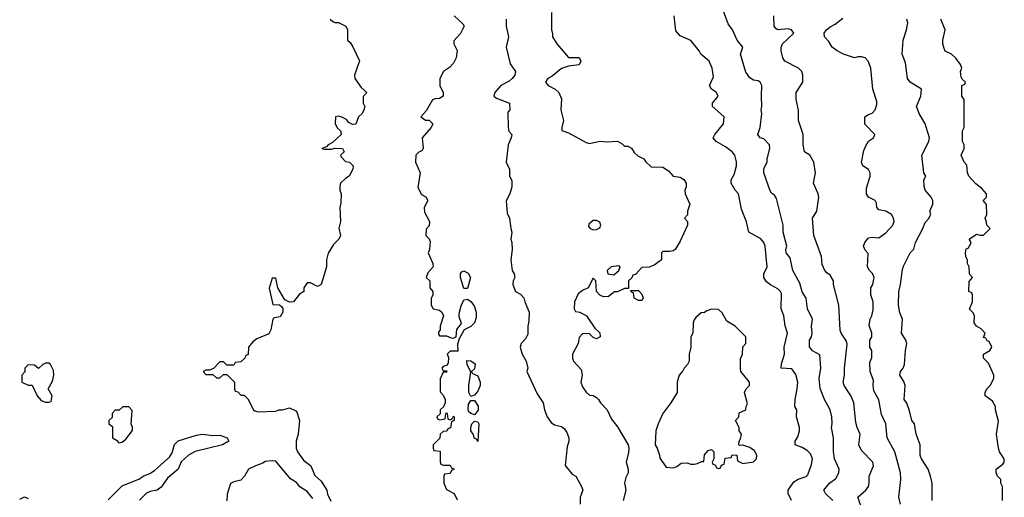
# Model space of a CAD drawing. Header units: inches. Extents: x 2601682 to 2755810, y 449311 to 584050.
# Tile 203 of 256: x 2641202 to 2646849, y 510589 to 513328. Entities that reach past the tile are written whole.
import ezdxf

# ---------------------------------------------------------------- set-up
doc = ezdxf.new("R2010")
doc.units = ezdxf.units.IN
doc.header["$MEASUREMENT"] = 0
doc.layers.add('C6541', color=7, linetype='Continuous')

msp = doc.modelspace()

# ---------------------------------------------------------------- linework, layer by layer
at = {"layer": 'C6541', "color": 2}
for points, elevation in [([(2643694, 513350), (2643743.6, 513303.6), (2643751.3, 513290), (2643730, 513248), (2643692.7, 513207.3), (2643692, 513190), (2643710.7, 513150.7), (2643706, 513110), (2643690, 513078), (2643666.4, 513053.6), (2643632, 513030), (2643612, 512990), (2643611.3, 512950), (2643631, 512910), (2643631, 512890), (2643610, 512875.3), (2643585.4, 512874.6), (2643570, 512868.7), (2643534, 512806), (2643502, 512770), (2643530, 512752), (2643550, 512751.3), (2643571, 512730), (2643561, 512710), (2643511, 512650), (2643516, 512590), (2643510, 512578), (2643491.6, 512568.4), (2643474, 512550), (2643472, 512510), (2643498, 512450), (2643485.4, 512365.4), (2643505.4, 512325.4), (2643531.1, 512311.1), (2643542, 512290), (2643522, 512250), (2643523.6, 512223.6), (2643551.3, 512170), (2643550, 512146), (2643532.7, 512127.3), (2643532, 512090), (2643550.9, 512070.9), (2643555.3, 512055.3), (2643551.3, 512010), (2643544.7, 511990), (2643572, 511930), (2643574, 511910), (2643543.6, 511876.4), (2643534, 511850), (2643554, 511830), (2643554, 511790), (2643572, 511770), (2643571.6, 511748.4), (2643562, 511730), (2643562, 511690), (2643574, 511670), (2643610, 511662), (2643622, 511650), (2643632, 511630), (2643614, 511570), (2643614, 511550), (2643603.6, 511536.4), (2643603.6, 511523.6), (2643610, 511514), (2643650, 511514), (2643676.4, 511503.6), (2643690, 511502), (2643706, 511510), (2643708.4, 511551.6), (2643735.3, 511584.7), (2643723.1, 511623.1), (2643723.1, 511643.1), (2643733.6, 511686.4), (2643750, 511722), (2643770, 511724.7), (2643790, 511711.3), (2643807.5, 511687.5), (2643820.7, 511650), (2643819.3, 511620.7), (2643810.6, 511589.4), (2643790, 511568.7), (2643751.3, 511548.7), (2643722, 511498), (2643712.7, 511467.3), (2643714, 511426), (2643670, 511426), (2643654, 511410), (2643662, 511390), (2643659.6, 511360.4), (2643652.7, 511347.3), (2643630, 511338), (2643622, 511330), (2643630, 511314), (2643650, 511314), (2643654, 511310), (2643650, 511306), (2643630, 511306), (2643612.7, 511267.3), (2643612.7, 511192.7), (2643630, 511174), (2643642, 511150), (2643642, 511130), (2643632.7, 511107.3), (2643614, 511090), (2643612.7, 511067.3), (2643594, 511050), (2643598, 511038), (2643610, 511034), (2643642, 511038), (2643646, 511070), (2643650, 511074), (2643654, 511070), (2643658, 511038), (2643670, 511034), (2643682, 511038), (2643690, 511054), (2643694, 511050), (2643694, 511030), (2643678, 511022), (2643672.7, 510987.3), (2643658, 510982), (2643651.3, 510968.7), (2643630, 510966), (2643614, 510950), (2643611.3, 510928.7), (2643574, 510890), (2643574, 510870), (2643578, 510858), (2643614, 510854), (2643612.7, 510792.7), (2643618, 510778), (2643630, 510774), (2643670, 510774), (2643678, 510758), (2643694, 510750), (2643678, 510742), (2643670, 510726), (2643638, 510722), (2643634, 510710), (2643634, 510670), (2643650, 510634), (2643694, 510610), (2643710, 510574)], 30), ([(2644251.3, 513370), (2644251.3, 513270), (2644258, 513250), (2644258, 513230), (2644282, 513190), (2644350, 513112), (2644410, 513110.7), (2644421, 513090), (2644411, 513069), (2644350, 513062), (2644310, 513048.7), (2644256.3, 513003.7), (2644231.3, 512990), (2644218, 512970), (2644232, 512950), (2644272, 512930), (2644294, 512910), (2644310, 512874), (2644306, 512810), (2644321, 512750), (2644311.3, 512710), (2644312, 512692), (2644350, 512678.8), (2644450, 512622.8), (2644470, 512618.8), (2644530, 512630.7), (2644570, 512627.3), (2644630, 512630.6), (2644656.8, 512616.8), (2644670, 512602), (2644690, 512602), (2644710, 512592), (2644725.4, 512565.4), (2644746.4, 512546.4), (2644782, 512530), (2644790, 512514), (2644823.6, 512483.6), (2644890, 512482), (2644922, 512462), (2644950, 512431.3), (2644990, 512424.7), (2645010.5, 512410.5), (2645024.7, 512390), (2645024.7, 512370), (2645016, 512350), (2645018.8, 512330), (2645044.7, 512270), (2645031.3, 512230), (2645031.1, 512208.9), (2645014, 512190), (2645032, 512170), (2645032, 512150), (2644990, 512058), (2644962, 512010), (2644950, 512002), (2644930, 511998), (2644890, 511998), (2644882, 511990), (2644882, 511950), (2644875.3, 511944.7), (2644839.8, 511920.2), (2644811.6, 511908.4), (2644770, 511906), (2644732.7, 511867.3), (2644718, 511862), (2644712.7, 511847.3), (2644694, 511830), (2644694, 511786), (2644670, 511786), (2644630, 511768), (2644612.7, 511767.3), (2644579.6, 511740.4), (2644550, 511738), (2644530, 511748), (2644509.1, 511769.1), (2644506, 511830), (2644490, 511846), (2644462, 511790), (2644430, 511774), (2644405.2, 511754.8), (2644384.7, 511710), (2644382, 511670), (2644390, 511654), (2644414, 511650), (2644452, 511630), (2644499.6, 511559.6), (2644530, 511532), (2644531, 511510), (2644510, 511498), (2644490, 511506), (2644467.3, 511527.3), (2644430, 511526), (2644410, 511506), (2644404.7, 511470), (2644372, 511410), (2644372.7, 511387.3), (2644378, 511370), (2644422, 511322), (2644426.8, 511290), (2644421, 511250), (2644430, 511222), (2644450, 511192), (2644470, 511174), (2644490, 511172), (2644510, 511162), (2644522, 511150), (2644532, 511130), (2644571.1, 511091.1), (2644596.9, 511036.9), (2644630, 510992), (2644691, 510890), (2644696, 510870), (2644694.4, 510845.6), (2644681, 510790), (2644690.7, 510750.7), (2644690.8, 510730), (2644678, 510702), (2644671.3, 510671.3), (2644678, 510630), (2644662.8, 510570)], 38), ([(2645628.7, 510570), (2645608.7, 510610), (2645609, 510630), (2645642, 510678), (2645667.2, 510692.8), (2645711.9, 510708.1), (2645722, 510718), (2645743.2, 510776.8), (2645749.2, 510810), (2645737.6, 510837.6), (2645717.2, 510857.2), (2645690, 510874), (2645649, 510890), (2645648.7, 510910), (2645664.7, 510935.3), (2645674, 510970), (2645673.2, 510990), (2645657.2, 511050), (2645658, 511090), (2645648, 511110), (2645648.9, 511148.9), (2645661.2, 511210), (2645664, 511250), (2645652.9, 511292.9), (2645630, 511326), (2645568.7, 511330), (2645570, 511354), (2645588.9, 511408.9), (2645586, 511450), (2645606, 511530), (2645591.9, 511571.9), (2645585.2, 511630), (2645569, 511670), (2645570, 511758), (2645565.2, 511770), (2645550, 511785.2), (2645507.5, 511807.5), (2645485.4, 511825.4), (2645469.2, 511850), (2645469, 511870), (2645489.1, 511910.9), (2645477.2, 512030), (2645469, 512050), (2645451.9, 512071.9), (2645384, 512110), (2645369.3, 512169.3), (2645341.5, 512241.5), (2645324, 512330), (2645305.2, 512350), (2645282, 512390), (2645282, 512410), (2645300.2, 512439.8), (2645312.7, 512490), (2645312.9, 512512.9), (2645304, 512550), (2645288.7, 512570), (2645250, 512599), (2645195.3, 512630), (2645179, 512650), (2645189.2, 512670), (2645238, 512730), (2645242, 512770), (2645175.3, 512830), (2645175.3, 512850), (2645208, 512890), (2645198, 512910), (2645169.3, 512929.3), (2645158, 512950), (2645180.4, 512999.6), (2645174, 513050), (2645155.3, 513090), (2645108, 513130), (2645098, 513150), (2645050, 513208.7), (2644990, 513235.3), (2644964.7, 513264.7), (2644956.2, 513350)], 38), ([(2645866, 510570), (2645824, 510610), (2645813.2, 510630), (2645846, 510670), (2645882.7, 510697.3), (2645899, 510730), (2645902, 510750), (2645874, 510810), (2645869.1, 510850.9), (2645869.2, 510930), (2645857.2, 510990), (2645861.2, 511010), (2645859.3, 511050), (2645849.2, 511090), (2645817.2, 511150), (2645792.5, 511212.5), (2645786.6, 511270), (2645797.2, 511330), (2645790, 511406), (2645749.5, 511429.5), (2645732.1, 511452.1), (2645732.3, 511490), (2645742.7, 511510), (2645746, 511530), (2645743.7, 511570), (2645749.2, 511610), (2645719.3, 511670), (2645713.2, 511730), (2645690, 511768), (2645676.6, 511816.6), (2645635.3, 511890), (2645621.2, 511961.2), (2645598, 511990), (2645595.3, 512010), (2645602, 512030), (2645581.2, 512110), (2645581.2, 512150), (2645542, 512302), (2645530, 512322), (2645513.6, 512333.6), (2645505.6, 512345.6), (2645469.2, 512450), (2645470, 512474), (2645488, 512510), (2645488.7, 512530), (2645504, 512590), (2645502, 512610), (2645470, 512644), (2645448.7, 512650), (2645435.3, 512670), (2645449, 512710), (2645459, 512790), (2645454, 512810), (2645459, 512830), (2645455.3, 512890), (2645459, 512950), (2645448.9, 512968.9), (2645436.4, 512976.4), (2645410, 512982), (2645390, 512995.3), (2645367.2, 513027.2), (2645335.3, 513130), (2645348.7, 513170), (2645317.2, 513210), (2645289, 513270), (2645264.8, 513304.8), (2645237.5, 513377.5)], 34), ([(2646037.2, 510510), (2646009, 510590), (2646054, 510630), (2646069.1, 510650.9), (2646074, 510670), (2646074, 510710), (2646099, 510770), (2646094, 510790), (2646030, 510858), (2646015.3, 510890), (2646022, 510950), (2646004, 510990), (2645997.2, 511017.2), (2645986, 511130), (2645969.5, 511169.5), (2645929.5, 511229.5), (2645923.7, 511250), (2645932.3, 511290), (2645932.3, 511330), (2645946.8, 511466.8), (2645944.5, 511484.5), (2645913.2, 511530), (2645907.2, 511547.2), (2645899, 511690), (2645869, 511810), (2645869, 511830), (2645850, 511862), (2645830, 511875.3), (2645819, 511890), (2645803.2, 511923.2), (2645801.2, 511970), (2645756, 512090), (2645749.2, 512190), (2645774, 512230), (2645785.2, 512310), (2645781.2, 512330), (2645754, 512390), (2645765.2, 512450), (2645757.2, 512510), (2645734, 512550), (2645702, 512570), (2645695.3, 512610), (2645695.3, 512670), (2645669, 512750), (2645668.9, 512808.9), (2645655.3, 512870), (2645655.3, 512910), (2645694, 512970), (2645693.2, 513010), (2645688, 513030), (2645668, 513050), (2645589.3, 513089.3), (2645579, 513110), (2645568.7, 513150), (2645568.7, 513170), (2645577.2, 513190), (2645642, 513250), (2645629.1, 513269.1), (2645610, 513276), (2645550, 513269.3), (2645538, 513278), (2645528, 513290), (2645526, 513350)], 30), ([(2642982, 513330), (2642996.9, 513316.9), (2643010, 513311.3), (2643031.1, 513311.1), (2643072, 513290), (2643082, 513270), (2643082, 513210), (2643096.9, 513196.9), (2643112.7, 513172.7), (2643151.1, 513091.1), (2643122, 513010), (2643124.7, 512990), (2643159.6, 512939.6), (2643192, 512910), (2643172.7, 512887.3), (2643171.3, 512850), (2643181, 512830), (2643176, 512810), (2643166, 512790), (2643144.7, 512770), (2643130, 512728), (2643110, 512726), (2643090, 512738), (2643076, 512756), (2643050, 512768.7), (2643030, 512775.3), (2643014, 512770), (2643012, 512730), (2643025.4, 512705.4), (2643042, 512690), (2643044.7, 512670), (2642996.8, 512623.2), (2642972, 512610), (2642962, 512598), (2642934, 512590), (2642950, 512584.7), (2642990, 512586), (2643008.7, 512591.3), (2643054, 512590), (2643062, 512570), (2643042, 512550), (2643043.6, 512543.6), (2643070, 512514), (2643094, 512510), (2643114, 512490), (2643112, 512470), (2643092, 512430), (2643070, 512418), (2643042, 512390), (2643038, 512370), (2643038, 512350), (2643044.7, 512330), (2643043.6, 512276.4), (2643038, 512250), (2643041, 512170), (2643032, 512132), (2643042, 512090), (2643032, 512070), (2643002, 512038), (2642970.9, 511989.1), (2642961, 511950), (2642962, 511910), (2642931.3, 511810), (2642910, 511798), (2642870, 511818), (2642850, 511818), (2642832, 511790), (2642830.7, 511769.3), (2642807.1, 511752.9), (2642772, 511710), (2642748.7, 511708.7), (2642722, 511722), (2642682, 511790), (2642670, 511846), (2642650, 511846), (2642632, 511788), (2642654, 511694), (2642692, 511692), (2642703.6, 511683.6), (2642711.3, 511671.3), (2642712, 511650), (2642695.3, 511624.7), (2642662, 511618), (2642654, 511610), (2642642, 511550), (2642630, 511526), (2642562, 511498), (2642539.6, 511480.4), (2642514, 511450), (2642512.7, 511407.3), (2642498, 511402), (2642492.7, 511387.3), (2642470, 511366), (2642438, 511362), (2642430, 511346), (2642390, 511346), (2642370, 511366), (2642350, 511366), (2642312.7, 511327.3), (2642290, 511318), (2642270, 511318), (2642254, 511310), (2642270, 511294), (2642310, 511294), (2642330, 511274), (2642350, 511274), (2642370, 511294), (2642390, 511294), (2642434, 511250), (2642434, 511210), (2642438, 511198), (2642452.7, 511192.7), (2642470, 511174), (2642490, 511174), (2642510, 511154), (2642542, 511090), (2642550, 511084.7), (2642570, 511078), (2642670, 511082), (2642688.9, 511091.1), (2642710, 511091.3), (2642750, 511102), (2642790, 511082), (2642806.8, 511030), (2642798.8, 510950), (2642786.8, 510910), (2642787.3, 510870), (2642794.8, 510850), (2642830, 510801), (2642871.3, 510770), (2642894.4, 510714.4), (2642930, 510681), (2642962.8, 510630), (2642967.7, 510607.7), (2642987.1, 510567.1)], 26), ([(2643992, 513330), (2643992, 513290), (2644004.7, 513230), (2643991.3, 513170), (2644015.3, 513075.3), (2644046, 513030), (2644040.7, 513010), (2644026.8, 512990), (2644010, 512976), (2643961, 512950), (2643926, 512910), (2643922, 512890), (2643936.9, 512876.9), (2644011.6, 512848.4), (2644012, 512810), (2644002, 512798), (2644002.8, 512710), (2644007.9, 512687.9), (2644024.7, 512670), (2644021, 512650), (2644004, 512610), (2643991.3, 512510), (2644011, 512470), (2644011.6, 512431.6), (2644023.6, 512403.6), (2644024.7, 512370), (2644012, 512330), (2643991.6, 512288.4), (2643998, 512218), (2644011, 512190), (2644018, 512130), (2644024.7, 512110), (2644018, 512070), (2644024.7, 512050), (2644026, 512010), (2644018.8, 511950), (2644026.8, 511890), (2644038, 511870), (2644041, 511850), (2644031.3, 511830), (2644031, 511810), (2644046, 511770), (2644073.7, 511753.7), (2644093.4, 511733.4), (2644098.8, 511710), (2644124, 511650), (2644122, 511598), (2644116, 511570), (2644116.3, 511523.7), (2644102.5, 511497.5), (2644078, 511470), (2644071.3, 511450), (2644082.8, 511410), (2644106.8, 511370), (2644116, 511330), (2644111.3, 511310), (2644170, 511182), (2644204.7, 511130), (2644211, 511090), (2644227.3, 511050), (2644250, 511018), (2644270, 511004.7), (2644310, 510994), (2644323.6, 510983.6), (2644339.6, 510959.6), (2644352, 510930), (2644351.6, 510911.6), (2644342, 510878), (2644331, 510771), (2644370, 510722), (2644392, 510710), (2644424.7, 510650), (2644431.3, 510630), (2644416, 510590), (2644416, 510550)], 34), ([(2646254, 510550), (2646244, 510590), (2646256, 510690), (2646252.7, 510730), (2646220.9, 510850), (2646177.2, 510930), (2646169.2, 511010), (2646144.1, 511064.1), (2646130, 511148), (2646100.2, 511200.2), (2646096, 511230), (2646098, 511258), (2646079, 511310), (2646078, 511362), (2646088.7, 511390), (2646088.7, 511410), (2646088, 511430), (2646078, 511450), (2646078, 511490), (2646088, 511510), (2646088.7, 511530), (2646074, 511574), (2646079.3, 511610), (2646089.2, 511630), (2646096.5, 511663.5), (2646096, 511710), (2646084, 511750), (2646084, 511790), (2646094, 511810), (2646102, 511850), (2646092.5, 511872.5), (2646075.3, 511890), (2646064, 511910), (2646067.3, 511987.3), (2646050, 512006), (2646042, 512030), (2646048.7, 512050), (2646070, 512076), (2646090, 512081), (2646130, 512076), (2646170, 512106), (2646209, 512150), (2646217.2, 512170), (2646214, 512190), (2646202, 512210), (2646170, 512229), (2646130, 512238), (2646118, 512250), (2646116.4, 512276.4), (2646108, 512290), (2646069, 512310), (2646059, 512330), (2646058, 512362), (2646079, 512430), (2646079, 512450), (2646069.1, 512469.1), (2646038, 512490), (2646029.1, 512509.1), (2646043.1, 512576.9), (2646054.6, 512605.4), (2646070, 512632), (2646098, 512650), (2646106, 512670), (2646049, 512729), (2646049, 512770), (2646070, 512784.7), (2646090, 512791.3), (2646108.7, 512810), (2646118, 512842), (2646118, 512858), (2646094, 512930), (2646084, 513050), (2646068.7, 513090), (2646050, 513108.7), (2646030, 513115.3), (2646010, 513115.3), (2645988.9, 513108.9), (2645926, 513130), (2645890, 513148.7), (2645862, 513170), (2645843.1, 513203.1), (2645818, 513230), (2645815.3, 513250), (2645829.3, 513270), (2645850, 513287.3), (2645878, 513302), (2645923.3, 513336.7)], 26), ([(2646435.3, 510570), (2646434, 510670), (2646425.2, 510710), (2646412.7, 510750), (2646374, 510810), (2646366, 510830), (2646365.2, 510890), (2646342.7, 510950), (2646333.2, 511010), (2646319, 511030), (2646305.6, 511085.6), (2646288.9, 511128.9), (2646275.3, 511150), (2646279.3, 511230), (2646272, 511252), (2646249.2, 511290), (2646254, 511310), (2646269, 511330), (2646276, 511350), (2646281.2, 511430), (2646289.2, 511470), (2646284, 511490), (2646259, 511530), (2646264, 511610), (2646250, 511646), (2646241.2, 511690), (2646244, 511770), (2646254, 511810), (2646264.7, 511895.3), (2646270, 511914), (2646308.7, 511990), (2646328.9, 512011.1), (2646339, 512050), (2646382, 512130), (2646394.6, 512165.4), (2646414.6, 512185.4), (2646428, 512210), (2646422, 512230), (2646439, 512270), (2646439, 512290), (2646429, 512310), (2646395.3, 512350), (2646388.4, 512371.6), (2646388, 512410), (2646398, 512430), (2646388, 512450), (2646375.3, 512550), (2646415.3, 512630), (2646419, 512650), (2646394, 512730), (2646360.9, 512790), (2646345.2, 512830), (2646369, 512890), (2646373.2, 512930), (2646309.4, 512969.4), (2646294, 512990), (2646281.2, 513081.2), (2646262, 513130), (2646269.1, 513210.9), (2646288.7, 513270), (2646295.3, 513310), (2646289.2, 513330)], 22), ([(2646838, 510570), (2646838, 510650), (2646828.7, 510670), (2646828, 510690), (2646808.7, 510710), (2646802, 510730), (2646802, 510750), (2646840.4, 510779.6), (2646848, 510790), (2646848.7, 510810), (2646822, 510850), (2646815.3, 510870), (2646804, 510950), (2646814.6, 511025.4), (2646798, 511090), (2646798, 511110), (2646780.4, 511140.4), (2646738, 511170), (2646738, 511190), (2646749.1, 511210.9), (2646768, 511230), (2646788, 511270), (2646788, 511290), (2646758, 511358), (2646730, 511386), (2646728.7, 511410), (2646766, 511430), (2646778, 511450), (2646762, 511482), (2646750, 511486), (2646742, 511502), (2646730, 511506), (2646738, 511530), (2646715.5, 511555.5), (2646688.7, 511570), (2646675.3, 511590), (2646678, 511630), (2646670, 511646), (2646648.4, 511668.4), (2646666, 511710), (2646666, 511750), (2646662, 511762), (2646646, 511770), (2646647.3, 511827.3), (2646666, 511850), (2646648.4, 511868.4), (2646648, 511910), (2646638, 511930), (2646638, 511950), (2646628.4, 511968.4), (2646626, 511990), (2646630, 512014), (2646642, 512018), (2646656.4, 512043.6), (2646658, 512050), (2646648, 512070), (2646690, 512098), (2646710, 512091.3), (2646730, 512092), (2646768, 512130), (2646748, 512150), (2646747.3, 512167.3), (2646738, 512190), (2646748, 512210), (2646747.3, 512267.3), (2646728, 512290), (2646746, 512310), (2646746, 512330), (2646720.4, 512360.4), (2646685.6, 512385.6), (2646645.2, 512430), (2646637.2, 512450), (2646634, 512494), (2646618, 512510), (2646602, 512550), (2646618, 512590), (2646618, 512610), (2646608.9, 512628.9), (2646608, 512650), (2646608.7, 512690), (2646618, 512710), (2646618, 512870), (2646606, 512890), (2646606, 512950), (2646622, 512958), (2646626, 512970), (2646607.3, 512987.3), (2646600.4, 513000.4), (2646598, 513030), (2646606, 513050), (2646598, 513070), (2646570, 513108), (2646546, 513130), (2646510, 513148), (2646503.2, 513163.2), (2646496, 513190), (2646496, 513210), (2646508.7, 513270), (2646484, 513330)], 18), ([(2641710, 510574.8), (2641790, 510654.8), (2641890, 510694), (2641909.7, 510710.3), (2641952.5, 510727.5), (2641976.1, 510743.9), (2642061.2, 510818.8), (2642076, 510844), (2642090, 510892), (2642110, 510912), (2642215.5, 510944.5), (2642250, 510950.6), (2642310, 510944), (2642350, 510946), (2642392, 510930), (2642402, 510910), (2642364.7, 510890), (2642208.2, 510851.8), (2642171, 510830), (2642127.7, 510792.3), (2642110.8, 510750), (2642050, 510699), (2642012.8, 510647.2), (2641990, 510629.3), (2641950, 510622.7), (2641930, 510613.2), (2641890, 510572.7)], 22), ([(2642882.3, 510582.3), (2642850, 510622.7), (2642809.3, 510649.3), (2642790, 510673.2), (2642755.1, 510695.1), (2642670, 510795.3), (2642650, 510798), (2642610, 510794), (2642596, 510784), (2642554, 510770), (2642514, 510750), (2642492, 510710), (2642470, 510688), (2642430, 510678), (2642411.6, 510668.4), (2642392.7, 510607.3), (2642390, 510568)], 26), ([(2641202, 510578), (2641230, 510592), (2641250, 510582)], 22)]:
    msp.add_lwpolyline(points, dxfattribs=dict(at, elevation=elevation))
for points, elevation in [([(2644510, 512175.3), (2644490, 512175.3), (2644465.4, 512154.6), (2644463.6, 512143.6), (2644474, 512130), (2644490, 512122), (2644510, 512124.7), (2644530, 512134), (2644534, 512150), (2644530, 512166)], 38), ([(2643750, 511786), (2643729.3, 511850), (2643730, 511872), (2643738, 511882), (2643750, 511886.8), (2643773.8, 511873.8), (2643786.8, 511850), (2643770, 511786)], 30), ([(2644636.4, 511916.4), (2644594, 511910), (2644572, 511890), (2644574, 511870), (2644610, 511864.7), (2644638, 511890), (2644646, 511910)], 38), ([(2644750, 511718), (2644726, 511730), (2644722, 511762), (2644710, 511766), (2644706, 511774), (2644750, 511774), (2644770, 511754), (2644778, 511730), (2644770, 511718)], 38), ([(2645170, 511668), (2645142, 511658), (2645130, 511648), (2645110, 511646), (2645079.6, 511620.4), (2645070, 511606), (2645064.7, 511590), (2645062, 511530), (2645051.6, 511508.4), (2645051.3, 511450), (2645042, 511410), (2645042, 511370), (2645032, 511350), (2645012, 511330), (2645005.4, 511314.6), (2644984.7, 511290), (2644972, 511250), (2644972, 511190), (2644936, 511130), (2644891, 511070), (2644864, 511010), (2644851, 510970), (2644846, 510890), (2644858, 510870), (2644872, 510830), (2644872.7, 510812.7), (2644910, 510762), (2644950, 510758), (2644970, 510766), (2644994.6, 510785.4), (2645030, 510786), (2645050, 510778), (2645070, 510778), (2645090, 510782), (2645114, 510794), (2645126, 510794), (2645130, 510832), (2645150, 510858), (2645170, 510862), (2645182, 510850), (2645182, 510810), (2645174, 510790), (2645178, 510778), (2645192.7, 510772.7), (2645198, 510758), (2645210, 510754), (2645222, 510758), (2645227.3, 510772.7), (2645242, 510778), (2645247.3, 510812.7), (2645282, 510818), (2645288.4, 510831.6), (2645314, 510830), (2645318, 510798), (2645350, 510782), (2645410, 510792), (2645428, 510810), (2645428.7, 510830), (2645415.5, 510855.5), (2645390, 510875.3), (2645350, 510888), (2645330, 510886), (2645326, 510890), (2645328, 510910), (2645336.4, 510923.6), (2645342, 510950), (2645328.7, 510970), (2645328, 510990), (2645308, 511030), (2645326, 511050), (2645327.3, 511072.7), (2645366, 511090), (2645368, 511110), (2645375.3, 511124.7), (2645358, 511190), (2645368, 511210), (2645388, 511230), (2645388, 511250), (2645338, 511310), (2645335.3, 511330), (2645336.4, 511383.6), (2645348, 511410), (2645348.4, 511451.6), (2645366, 511470), (2645366, 511510), (2645306, 511570), (2645258, 511598), (2645230, 511646), (2645210, 511666)], 42), ([(2643790, 511166), (2643778, 511190), (2643777.2, 511230), (2643788.4, 511308.4), (2643768.4, 511348.4), (2643766, 511374), (2643790, 511372), (2643813.4, 511353.4), (2643810, 511326), (2643794, 511310), (2643798, 511298), (2643830, 511284.7), (2643842.8, 511250), (2643842.8, 511230), (2643830, 511198), (2643810, 511175.3)], 30), ([(2641370, 511358), (2641350, 511358), (2641334, 511350), (2641310, 511328), (2641287.3, 511347.3), (2641250, 511348), (2641232, 511330), (2641231.6, 511308.4), (2641214, 511290), (2641214, 511250), (2641250, 511232), (2641272.7, 511232.7), (2641302, 511170), (2641324.7, 511144.7), (2641350, 511134), (2641370, 511134), (2641382, 511138), (2641388, 511170), (2641366, 511210), (2641390, 511254), (2641398, 511290), (2641396.4, 511316.4), (2641378, 511350)], 26), ([(2643810, 511062), (2643789.1, 511069.1), (2643778, 511078), (2643773.2, 511090), (2643776.5, 511123.5), (2643790, 511144.7), (2643810, 511144.7), (2643830.5, 511110.5), (2643830.6, 511089.4)], 30), ([(2641827.3, 511107.3), (2641792.7, 511107.3), (2641771.6, 511088.4), (2641750, 511088), (2641732, 511070), (2641732.7, 511047.3), (2641714, 511030), (2641714, 511010), (2641734, 510994), (2641734, 510930), (2641756.9, 510916.9), (2641770, 510902), (2641790, 510904.7), (2641810, 510922), (2641848.4, 510971.6), (2641848.7, 510990), (2641842, 511010), (2641847.3, 511087.3)], 26), ([(2643830, 510908), (2643822, 510922), (2643810, 510926), (2643802, 510950), (2643788.7, 510970), (2643788.7, 510990), (2643795.3, 511010), (2643810, 511024.7), (2643830, 511022), (2643836, 511010)], 30)]:
    msp.add_lwpolyline(points, close=True, dxfattribs=dict(at, elevation=elevation))

doc.saveas('drawing.dxf')
